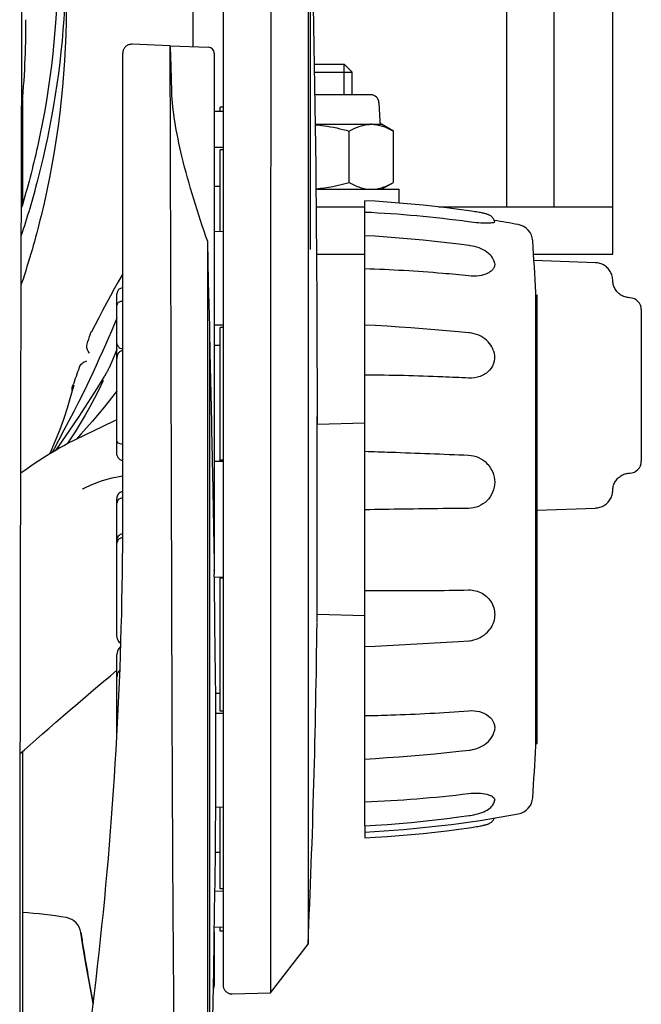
# Model space of a CAD drawing. Extents: x 0 to 594, y 0 to 420.
# Tile 22 of 64: x 112 to 121, y 344 to 358. Entities that reach past the tile are written whole.
import ezdxf

# ---------------------------------------------------------------- set-up
doc = ezdxf.new("R2010")
doc.units = 0
doc.header["$LTSCALE"] = 32.67
for name, color, linetype in [('122590_DXF_CONTINUOUS_LINE', 7, 'CONTINUOUS'), ('123045_DXF_CONTINUOUS_LINE', 7, 'CONTINUOUS'), ('123066_DXF_CONTINUOUS_LINE', 7, 'CONTINUOUS'), ('123067_DXF_CONTINUOUS_LINE', 7, 'CONTINUOUS'), ('123090_DXF_CONTINUOUS_LINE', 7, 'CONTINUOUS'), ('124030_DXF_CONTINUOUS_LINE', 7, 'CONTINUOUS'), ('124031_DXF_CONTINUOUS_LINE', 7, 'CONTINUOUS'), ('124366_DXF_CONTINUOUS_LINE', 7, 'CONTINUOUS'), ('124893_DXF_CONTINUOUS_LINE', 7, 'CONTINUOUS'), ('126056_DXF_CONTINUOUS_LINE', 7, 'CONTINUOUS'), ('9903861_DXF_CONTINUOUS_LIN', 7, 'CONTINUOUS'), ('9924078_DXF_CONTINUOUS_LIN', 7, 'CONTINUOUS'), ('G_HOSE_CLAMPDXF_CONTINUOUS', 7, 'CONTINUOUS'), ('LOCK_NUT_M8_DXF_CONTINUOUS', 7, 'CONTINUOUS')]:
    doc.layers.add(name, color=color, linetype=linetype)

msp = doc.modelspace()

# ---------------------------------------------------------------- linework, layer by layer
at = {"layer": '122590_DXF_CONTINUOUS_LINE', "color": 7, "linetype": 'CONTINUOUS'}
for p, q in [((114.70391, 356.98378), (114.66141, 356.98378)), ((114.66141, 356.92293), (114.66141, 356.98376)), ((114.66141, 355.1935), (114.66141, 356.37253)), ((114.70391, 356.37253), (114.66141, 356.37253)), ((114.66141, 351.88169), (114.66141, 353.81447)), ((114.70391, 353.81447), (114.66141, 353.81447)), ((114.70391, 351.90078), (114.66141, 351.90078)), ((114.66141, 348.28709), (114.66141, 350.21987)), ((114.70391, 350.20078), (114.66141, 350.20078)), ((114.70391, 348.28709), (114.66141, 348.28709)), ((114.66141, 345.72904), (114.66141, 346.90806)), ((114.70391, 345.72904), (114.66141, 345.72904)), ((114.66141, 345.1178), (114.66141, 345.17863)), ((114.70391, 345.11778), (114.66141, 345.11778))]:
    msp.add_line(p, q, dxfattribs=at)
at = {"layer": '123045_DXF_CONTINUOUS_LINE', "color": 7, "linetype": 'CONTINUOUS'}
for p, q in [((118.78391, 381.55881), (118.78391, 355.54881)), ((119.46391, 381.55881), (119.46391, 355.54881))]:
    msp.add_line(p, q, dxfattribs=at)
at = {"layer": '123066_DXF_CONTINUOUS_LINE', "color": 7, "linetype": 'CONTINUOUS'}
for p, q in [((116.74458, 346.63618), (116.74458, 355.63854)), ((119.2071, 347.78682), (119.2071, 354.31475)), ((116.05671, 352.4195), (116.74458, 352.43751)), ((116.05575, 349.68209), (116.74458, 349.66405)), ((118.61458, 347.00747), (118.61372, 346.99909)), ((116.74458, 346.63278), (116.74458, 346.46298)), ((118.24881, 346.60929), (118.28158, 346.61405))]:
    msp.add_line(p, q, dxfattribs=at)
for points in [[(118.24882, 355.49227), (118.09743, 355.51309), (117.92613, 355.53499), (117.75463, 355.55516), (117.58296, 355.5736), (117.41112, 355.5903), (117.23913, 355.60528), (117.067, 355.61851), (116.89476, 355.63001), (116.74458, 355.63861)], [(118.61452, 355.33285), (118.61219, 355.34318), (118.60795, 355.35619), (118.60272, 355.36803), (118.5967, 355.37871), (118.58994, 355.38851), (118.5825, 355.3975), (118.57462, 355.40553), (118.56649, 355.41258), (118.55817, 355.41878), (118.54978, 355.42418), (118.54158, 355.42879), (118.53368, 355.4327), (118.52592, 355.4361), (118.51809, 355.43918), (118.51014, 355.44202), (118.50197, 355.44468), (118.49328, 355.44729), (118.48401, 355.44987), (118.47409, 355.45244), (118.4633, 355.45506), (118.45152, 355.45774), (118.43862, 355.46051), (118.42433, 355.46341), (118.4087, 355.46643), (118.39176, 355.46956), (118.37312, 355.47286), (118.35215, 355.47642), (118.32925, 355.48015), (118.30554, 355.48388), (118.28158, 355.48751), (118.24881, 355.49227)], [(118.24772, 354.99236), (118.09649, 355.01192), (117.92537, 355.03262), (117.75405, 355.05185), (117.58255, 355.0696), (117.4109, 355.08586), (117.23909, 355.10064), (117.06714, 355.11393), (116.89509, 355.12573), (116.74458, 355.13483)], [(118.61232, 354.74376), (118.60995, 354.75372), (118.60299, 354.77528), (118.59357, 354.7966), (118.58158, 354.81759), (118.56677, 354.83839), (118.54866, 354.85924), (118.52736, 354.87952), (118.50364, 354.89835), (118.47761, 354.91566), (118.44927, 354.93149), (118.41968, 354.94547), (118.38917, 354.95768), (118.35745, 354.96838), (118.32521, 354.97742), (118.29287, 354.98478), (118.26041, 354.99054), (118.24771, 354.99235)], [(118.24331, 353.73716), (118.09242, 353.75157), (117.9217, 353.76697), (117.75077, 353.78143), (117.57967, 353.79496), (117.40841, 353.80755), (117.237, 353.8192), (117.06545, 353.8299), (116.8938, 353.83967), (116.74458, 353.84738)], [(118.59811, 353.47858), (118.58778, 353.50439), (118.57403, 353.53183), (118.55783, 353.55826), (118.53947, 353.58322), (118.51885, 353.60682), (118.49576, 353.62914), (118.47028, 353.64993), (118.44296, 353.66879), (118.41434, 353.68545), (118.38412, 353.70012), (118.35247, 353.71271), (118.32009, 353.72291), (118.28738, 353.73064), (118.25424, 353.73595), (118.2433, 353.73716)], [(118.23969, 349.30155), (118.25085, 349.30247), (118.28309, 349.30689), (118.31497, 349.31383), (118.34643, 349.32329), (118.37719, 349.33522), (118.40677, 349.34944), (118.43495, 349.3658), (118.46165, 349.38421), (118.48666, 349.40461), (118.50981, 349.42691), (118.53098, 349.45099), (118.54474, 349.46899)], [(116.74458, 349.21924), (116.89424, 349.22557), (117.0656, 349.23333), (117.23686, 349.24164), (117.40799, 349.2505), (117.57895, 349.25991), (117.74977, 349.26987), (117.9204, 349.28038), (118.09083, 349.29143), (118.23971, 349.30154)], [(118.24565, 347.7262), (118.25962, 347.72802), (118.29272, 347.73389), (118.32539, 347.74187), (118.35759, 347.75197), (118.38903, 347.76415), (118.41921, 347.77825), (118.44799, 347.79422), (118.47523, 347.81209), (118.50053, 347.83175), (118.52366, 347.853), (118.54436, 347.87547), (118.56233, 347.89877), (118.57773, 347.92291), (118.59065, 347.94787), (118.60099, 347.97324), (118.60777, 347.99512)], [(116.74458, 347.59843), (116.89634, 347.60709), (117.0682, 347.61805), (117.23995, 347.63022), (117.41156, 347.64361), (117.58301, 347.6582), (117.75431, 347.67401), (117.92543, 347.69103), (118.09635, 347.70926), (118.24564, 347.72619)], [(118.24864, 346.78406), (118.25986, 346.7857), (118.28798, 346.79038), (118.31621, 346.79589), (118.34419, 346.80221), (118.3719, 346.80938), (118.39975, 346.8176), (118.42842, 346.82732), (118.45664, 346.83843), (118.4823, 346.85028), (118.50521, 346.86265), (118.52571, 346.87564), (118.54332, 346.88879), (118.55808, 346.90177), (118.57075, 346.91485), (118.58188, 346.92844), (118.59142, 346.94242), (118.59939, 346.95674), (118.60606, 346.97197), (118.61129, 346.98823), (118.61379, 346.9991)], [(116.74458, 346.63617), (116.89693, 346.6454), (117.06909, 346.65738), (117.24115, 346.67101), (117.41307, 346.68627), (117.58483, 346.70316), (117.75644, 346.7217), (117.92787, 346.74186), (118.09908, 346.76366), (118.24864, 346.78406)], [(118.28158, 346.61405), (118.30554, 346.61769), (118.32925, 346.62141), (118.35215, 346.62515), (118.37312, 346.62871), (118.39176, 346.632), (118.4087, 346.63513), (118.42433, 346.63815), (118.43862, 346.64105), (118.45152, 346.64382), (118.4633, 346.64651), (118.47409, 346.64912), (118.48401, 346.65169), (118.49328, 346.65427), (118.50197, 346.65688), (118.51014, 346.65954), (118.51809, 346.66238), (118.52592, 346.66546), (118.53368, 346.66886), (118.54158, 346.67277), (118.54978, 346.67738), (118.55817, 346.68279), (118.56649, 346.68898), (118.57462, 346.69603), (118.5825, 346.70406), (118.58994, 346.71305), (118.5967, 346.72285), (118.60272, 346.73353), (118.60795, 346.74537), (118.60855, 346.7472)], [(116.74458, 346.46296), (116.89476, 346.47156), (117.067, 346.48305), (117.23913, 346.49629), (117.41112, 346.51126), (117.58296, 346.52796), (117.75463, 346.5464), (117.92613, 346.56657), (118.09743, 346.58847), (118.24882, 346.60929)]]:
    msp.add_lwpolyline(points, dxfattribs=at)
for centre, radius, start, end in [((115.94193, 338.51186), 16.97822, 82.225398, 87.290301), ((115.85487, 338.57908), 17, 79.494148, 80.67798), ((118.90808, 355.04337), 0.255, 3.772702, 79.494148), ((58.36054, 351.05078), 60.93404, 3.0705483, 3.7727016), ((58.36054, 351.05078), 60.93404, 356.2272984, 356.9294517), ((116.06098, 364.89068), 17.92203, 272.18597, 276.979238), ((118.90808, 347.05819), 0.255, 280.505852, 356.227298), ((115.85487, 363.52248), 17, 273, 280.505852)]:
    msp.add_arc(centre, radius, start, end, dxfattribs=at)
for points, knots in [([(118.61452, 355.33284), (118.61508, 355.32966), (118.60309, 355.32233), (118.58352, 355.31968), (118.54807, 355.31526), (118.48041, 355.31374), (118.37503, 355.3181), (118.28642, 355.32748), (118.23868, 355.334)], [0, 0, 0, 0, 0.02541226, 0.08268622, 0.1729772, 0.29757663, 0.62035045, 1, 1, 1, 1]), ([(118.23868, 354.55562), (118.11473, 354.56872), (117.61778, 354.61643), (117.11901, 354.6452), (116.74458, 354.65611)], [0, 0, 0, 0, 0.24965493, 1, 1, 1, 1]), ([(118.61232, 354.74375), (118.61523, 354.72982), (118.61535, 354.70018), (118.59649, 354.65876), (118.56282, 354.62248), (118.49576, 354.58015), (118.38417, 354.55093), (118.28883, 354.5503), (118.23868, 354.5556)], [0, 0, 0, 0, 0.09033155, 0.18131508, 0.28226288, 0.40027815, 0.68003837, 1, 1, 1, 1]), ([(118.59811, 353.47858), (118.61482, 353.4313), (118.62301, 353.32546), (118.54632, 353.18415), (118.40695, 353.09546), (118.29484, 353.08001), (118.23868, 353.08303)], [0, 0, 0, 0, 0.23931977, 0.4766407, 0.73159455, 1, 1, 1, 1]), ([(118.23868, 353.08304), (118.11465, 353.08973), (117.61694, 353.11348), (117.11865, 353.1251), (116.74458, 353.12705)], [0, 0, 0, 0, 0.24926886, 1, 1, 1, 1]), ([(116.74458, 352.03015), (116.86943, 352.02613), (117.36754, 352.00939), (117.86556, 351.9899), (118.23868, 351.97371)], [0, 0, 0, 0, 0.25064351, 1, 1, 1, 1]), ([(118.23868, 351.97372), (118.33513, 351.96953), (118.53328, 351.88382), (118.63514, 351.63305), (118.59393, 351.43674), (118.51031, 351.31068), (118.38495, 351.22833), (118.28707, 351.20837), (118.23868, 351.20795)], [0, 0, 0, 0, 0.24766879, 0.49790816, 0.62468854, 0.75077981, 0.87584483, 1, 1, 1, 1]), ([(118.23868, 351.20796), (118.11461, 351.20689), (117.61655, 351.20191), (117.11852, 351.19414), (116.74458, 351.18675)], [0, 0, 0, 0, 0.24909363, 1, 1, 1, 1]), ([(116.74458, 350.02526), (116.86942, 350.02416), (117.36747, 350.02152), (117.86555, 350.02594), (118.23868, 350.0333)], [0, 0, 0, 0, 0.25067657, 1, 1, 1, 1]), ([(118.23868, 350.03331), (118.30509, 350.03462), (118.44094, 350.00259), (118.58849, 349.85594), (118.63364, 349.65246), (118.58327, 349.52247), (118.54475, 349.46899)], [0, 0, 0, 0, 0.25205622, 0.50175013, 0.74990441, 1, 1, 1, 1]), ([(116.74458, 348.22349), (116.86945, 348.22552), (117.36795, 348.23752), (117.86608, 348.26501), (118.23868, 348.29441)], [0, 0, 0, 0, 0.2504492, 1, 1, 1, 1]), ([(118.23868, 348.29442), (118.29146, 348.29859), (118.39444, 348.29048), (118.52845, 348.22983), (118.5999, 348.13806), (118.6177, 348.0561), (118.61301, 348.01489), (118.60777, 347.99513)], [0, 0, 0, 0, 0.28799158, 0.5507207, 0.7788245, 0.88879331, 1, 1, 1, 1]), ([(118.23868, 347.10146), (118.28589, 347.10724), (118.3747, 347.11132), (118.47997, 347.10014), (118.54798, 347.07767), (118.5905, 347.0556), (118.61457, 347.02628), (118.61458, 347.00747)], [0, 0, 0, 0, 0.34638278, 0.64503824, 0.76602001, 0.8629686, 1, 1, 1, 1])]:
    msp.add_open_spline(points, degree=3, knots=knots, dxfattribs=at)
at = {"layer": '123067_DXF_CONTINUOUS_LINE', "color": 7, "linetype": 'CONTINUOUS'}
for p, q in [((119.2071, 354.28032), (119.22456, 354.28078)), ((119.22456, 347.82078), (119.22456, 354.28078)), ((119.22456, 351.20652), (119.2071, 351.205)), ((119.22456, 351.20652), (119.2071, 351.205)), ((119.20716, 349.80243), (119.22456, 349.80102)), ((119.2071, 347.82124), (119.22456, 347.82078))]:
    msp.add_line(p, q, dxfattribs=at)
at = {"layer": '123090_DXF_CONTINUOUS_LINE', "color": 7, "linetype": 'CONTINUOUS'}
for p, q in [((120.06785, 354.74443), (119.17986, 354.77544)), ((120.06739, 354.74444), (120.06785, 354.74443)), ((120.72583, 354.0711), (120.72583, 351.88631)), ((119.22536, 351.18355), (120.06785, 351.21297)), ((120.06785, 351.21297), (120.06739, 351.21297))]:
    msp.add_line(p, q, dxfattribs=at)
for points in [[(120.31393, 354.49274), (120.31374, 354.49982), (120.31242, 354.51745), (120.30988, 354.53495), (120.30614, 354.55223), (120.3012, 354.56921), (120.2951, 354.58581), (120.28787, 354.60194), (120.27953, 354.61753), (120.27013, 354.63251), (120.25972, 354.6468), (120.24834, 354.66034), (120.23606, 354.67305), (120.22292, 354.68488), (120.20899, 354.69578), (120.19434, 354.70568), (120.17904, 354.71454), (120.16316, 354.72232), (120.14678, 354.72899), (120.12998, 354.7345), (120.11284, 354.73883), (120.09544, 354.74197), (120.07786, 354.74389), (120.06785, 354.74443)], [(120.56106, 354.24102), (120.55506, 354.24128), (120.53896, 354.24266), (120.52298, 354.24507), (120.50719, 354.24848), (120.49164, 354.25289), (120.4764, 354.25827), (120.46154, 354.26461), (120.44711, 354.27187), (120.43316, 354.28003), (120.41977, 354.28906), (120.40697, 354.29893), (120.39482, 354.30958), (120.38336, 354.32098), (120.37266, 354.33308), (120.36274, 354.34584), (120.35365, 354.3592), (120.34543, 354.3731), (120.3381, 354.3875), (120.3317, 354.40234), (120.32625, 354.41755), (120.32177, 354.43308), (120.31829, 354.44886), (120.31581, 354.46482), (120.31435, 354.48091), (120.31393, 354.49274)], [(120.31393, 351.46466), (120.31435, 351.47649), (120.31581, 351.49258), (120.31829, 351.50855), (120.32177, 351.52433), (120.32625, 351.53985), (120.3317, 351.55507), (120.3381, 351.5699), (120.34543, 351.5843), (120.35365, 351.59821), (120.36274, 351.61157), (120.37266, 351.62432), (120.38336, 351.63643), (120.39482, 351.64783), (120.40697, 351.65848), (120.41977, 351.66834), (120.43316, 351.67737), (120.44711, 351.68553), (120.46154, 351.6928), (120.4764, 351.69914), (120.49164, 351.70452), (120.50719, 351.70892), (120.52298, 351.71234), (120.53896, 351.71474), (120.55506, 351.71613), (120.56106, 351.71639)], [(120.06785, 351.21297), (120.07786, 351.21352), (120.09544, 351.21544), (120.11284, 351.21858), (120.12998, 351.22291), (120.14678, 351.22842), (120.16316, 351.23508), (120.17904, 351.24286), (120.19434, 351.25173), (120.20899, 351.26163), (120.22292, 351.27252), (120.23606, 351.28435), (120.24834, 351.29707), (120.25972, 351.3106), (120.27013, 351.32489), (120.27953, 351.33987), (120.28787, 351.35546), (120.2951, 351.3716), (120.3012, 351.38819), (120.30614, 351.40517), (120.30988, 351.42245), (120.31242, 351.43995), (120.31374, 351.45758), (120.31393, 351.46466)]]:
    msp.add_lwpolyline(points, dxfattribs=at)
for centre, start, end in [((120.55583, 354.0711), 0, 88.236126), ((120.55583, 351.88631), 271.763874, 360)]:
    msp.add_arc(centre, 0.17, start, end, dxfattribs=at)
at = {"layer": '124030_DXF_CONTINUOUS_LINE', "color": 7, "linetype": 'CONTINUOUS'}
for p, q in [((115.92627, 365.81844), (115.9262, 352.23265)), ((115.9549, 365.14529), (115.9549, 354.93352)), ((114.70391, 362.58787), (114.70391, 344.34189)), ((114.70391, 357.45388), (114.7039, 357.45179)), ((114.70391, 357.44913), (114.7039, 357.44821)), ((111.81391, 357.0944), (111.81391, 355.59335)), ((115.38754, 355.93036), (115.38755, 355.92301)), ((113.17391, 352.0031), (113.17391, 354.29866)), ((112.91327, 353.9529), (112.80335, 353.74072)), ((113.17391, 353.5024), (113.14242, 353.42246)), ((113.14242, 353.42246), (113.07562, 353.26447)), ((113.04817, 353.20858), (113.04234, 353.19756)), ((113.05359, 353.21901), (113.04817, 353.20858)), ((113.05856, 353.22876), (113.05359, 353.21901)), ((113.00831, 353.13644), (113.00082, 353.12364)), ((113.01564, 353.1492), (113.00831, 353.13644)), ((113.02276, 353.16178), (113.01564, 353.1492)), ((113.0296, 353.17408), (113.02276, 353.16178)), ((113.03614, 353.18603), (113.0296, 353.17408)), ((113.04234, 353.19756), (113.03614, 353.18603)), ((112.53602, 352.96117), (112.54516, 352.98615)), ((112.55339, 352.98329), (112.55303, 352.98185)), ((112.9736, 353.04126), (112.97257, 353.03908)), ((116.05766, 352.49754), (116.05793, 352.51039)), ((116.05793, 352.51039), (116.05813, 352.51816)), ((116.05813, 352.51816), (116.05826, 352.52257)), ((116.05826, 352.52257), (116.05836, 352.52543)), ((116.05836, 352.52543), (116.05845, 352.52771)), ((116.05845, 352.52771), (116.05851, 352.52904)), ((116.05851, 352.52904), (116.05857, 352.53004)), ((116.05857, 352.53004), (116.05859, 352.53051)), ((115.38592, 352.36731), (115.38594, 344.23355)), ((116.05621, 352.34057), (116.05653, 352.39591)), ((116.05653, 352.39591), (116.0569, 352.4404)), ((116.0569, 352.4404), (116.0573, 352.47506)), ((116.0573, 352.47506), (116.05766, 352.49754)), ((115.9262, 352.23265), (115.92622, 344.93053)), ((116.0558, 352.1908), (116.05596, 352.2728)), ((116.05596, 352.2728), (116.05621, 352.34057)), ((116.05575, 349.56721), (116.0558, 352.1908)), ((113.25348, 351.67434), (113.25891, 351.67475)), ((112.70501, 351.502), (112.72228, 351.51028)), ((113.17391, 349.37645), (113.17391, 351.35178)), ((113.17391, 347.931), (113.17391, 349.10348)), ((115.38594, 344.23355), (115.92622, 344.93053)), ((114.83583, 344.21447), (115.38594, 344.23355))]:
    msp.add_line(p, q, dxfattribs=at)
for points in [[(116.06278, 352.41965), (116.06214, 352.7366), (116.06129, 353.06215), (116.06026, 353.38337), (116.05904, 353.70051), (116.05762, 354.01402), (116.05598, 354.32428), (116.05412, 354.6315), (116.05203, 354.93589), (116.04971, 355.23773), (116.04713, 355.53723), (116.0443, 355.83447), (116.04121, 356.12966), (116.03785, 356.42301), (116.0342, 356.71464), (116.03027, 357.00468), (116.02604, 357.29339), (116.02151, 357.58106), (116.01666, 357.86766), (116.01149, 358.15353), (116.00596, 358.43953)], [(113.25891, 354.58707), (113.24476, 354.56268), (113.19114, 354.46841), (113.13658, 354.37061), (113.08106, 354.26928), (113.02459, 354.16443), (112.96717, 354.0561), (112.91327, 353.9529)], [(113.17391, 353.95076), (113.16173, 353.92104), (113.12546, 353.83406)], [(113.12546, 353.83406), (113.09389, 353.75946), (113.05206, 353.66208), (113.00913, 353.56382), (112.9651, 353.46467), (112.91994, 353.36465), (112.87365, 353.26377), (112.82623, 353.16203), (112.77765, 353.05944), (112.73922, 352.97937)], [(113.17391, 353.4202), (113.17345, 353.41948), (113.17227, 353.41763), (113.17117, 353.41593), (113.17016, 353.41439), (113.16924, 353.41301), (113.16843, 353.4118), (113.16771, 353.41077), (113.16712, 353.40991), (113.16663, 353.40922), (113.16633, 353.40881)], [(113.07562, 353.26447), (113.07467, 353.26231), (113.07342, 353.25953), (113.07204, 353.2565), (113.07051, 353.25322), (113.06885, 353.2497), (113.06705, 353.24594), (113.06512, 353.24196), (113.06306, 353.23776), (113.06087, 353.23336), (113.05856, 353.22876)], [(112.99085, 353.10695), (112.88378, 352.93283), (112.7574, 352.73385), (112.6233, 352.52944), (112.48141, 352.31968), (112.33169, 352.10464), (112.28377, 352.03765)], [(113.00082, 353.12364), (112.99325, 353.11093), (112.99085, 353.10694)], [(112.55303, 352.98185), (112.50784, 352.81898), (112.45674, 352.65098), (112.40257, 352.48821), (112.34541, 352.33069), (112.28538, 352.17842), (112.22258, 352.03141), (112.20296, 351.9889)], [(112.73922, 352.97937), (112.68566, 352.86934), (112.61997, 352.73672), (112.55248, 352.60298), (112.48317, 352.46813), (112.41202, 352.33219), (112.33901, 352.19518), (112.26413, 352.0571), (112.23832, 352.01031)], [(112.97257, 353.03908), (112.91608, 352.92354), (112.85098, 352.79645), (112.78386, 352.67152), (112.71481, 352.54876), (112.64388, 352.42818), (112.57115, 352.30978), (112.4967, 352.19358), (112.45822, 352.13593)], [(112.97644, 353.04767), (112.97646, 353.04771), (112.97639, 353.04754), (112.97622, 353.04713), (112.97596, 353.04651), (112.97563, 353.04574), (112.97524, 353.04484), (112.97477, 353.04379), (112.97422, 353.04259), (112.9736, 353.04126)], [(113.17391, 352.90012), (113.11504, 352.82314), (112.97133, 352.64369), (112.81834, 352.46083), (112.65605, 352.27466), (112.59255, 352.2044)], [(116.05859, 352.53051), (116.05861, 352.5308), (116.05862, 352.53087)], [(113.17391, 352.48197), (113.13178, 352.46242), (112.83244, 352.32049), (112.57219, 352.19454)], [(112.57223, 352.19456), (112.54402, 352.1806), (112.48393, 352.14974), (112.4204, 352.11562), (112.35344, 352.07815), (112.28306, 352.03724), (112.2093, 351.99284), (112.13215, 351.94488), (112.05165, 351.89328), (111.96781, 351.83802), (111.88066, 351.77903), (111.79018, 351.71626), (111.78938, 351.71569)], [(112.72229, 351.51028), (112.79497, 351.54338), (112.87525, 351.57651), (112.95415, 351.6053), (113.03155, 351.6296), (113.10731, 351.64929), (113.18134, 351.66423), (113.25348, 351.67434)], [(112.68042, 351.48996), (112.69116, 351.49526), (112.70501, 351.502)], [(111.78288, 347.67789), (111.8409, 347.72996), (111.92453, 347.80452), (112.01169, 347.88173), (112.10236, 347.96155), (112.19664, 348.04405), (112.2945, 348.12919), (112.39592, 348.21693), (112.50095, 348.30731), (112.6096, 348.40031), (112.7218, 348.49588), (112.83758, 348.59403), (112.9569, 348.69471), (113.07974, 348.7979), (113.17391, 348.87668)], [(114.70391, 344.34189), (114.7042, 344.3333), (114.70507, 344.32475), (114.70651, 344.31627), (114.70852, 344.30792), (114.71109, 344.29971), (114.7142, 344.2917), (114.71785, 344.28392), (114.72202, 344.2764), (114.72668, 344.26918), (114.73182, 344.26229), (114.73741, 344.25576), (114.74342, 344.24962), (114.74984, 344.2439), (114.75663, 344.23862), (114.76376, 344.23382), (114.77119, 344.22951), (114.7789, 344.22571), (114.78685, 344.22243), (114.795, 344.2197), (114.80331, 344.21752), (114.81176, 344.21591), (114.82029, 344.21488), (114.82887, 344.21442), (114.83583, 344.21447)]]:
    msp.add_lwpolyline(points, dxfattribs=at)
for centre, radius, start, end in [((188.96774, 357.41064), 74.70406, 178.6446314, 179.6578697), ((113.25891, 354.29867), 0.085, 91.5, 180), ((99.09764, 357.91069), 14.32079, 342.363736, 342.990866), ((98.99307, 357.9456), 14.43107, 339.899552, 340.972153), ((103.35264, 352.30425), 12.70996, 0.521225, 0.661532), ((-20.02109, 351.05078), 136.085, 357.4223272, 359.3724549)]:
    msp.add_arc(centre, radius, start, end, dxfattribs=at)
for points, knots in [([(115.49135, 366.8076), (115.49068, 366.80812), (115.48815, 366.8028), (115.48746, 366.7967), (115.48443, 366.78149), (115.48076, 366.75157), (115.47497, 366.69773), (115.46832, 366.61638), (115.46111, 366.51143), (115.454, 366.38393), (115.4472, 366.23425), (115.43844, 365.9921), (115.43007, 365.63711), (115.42275, 365.14898), (115.41701, 364.57835), (115.41238, 363.92577), (115.40845, 363.19205), (115.40496, 362.37826), (115.4017, 361.48573), (115.3973, 360.14314), (115.39336, 358.70178), (115.38935, 357.16483), (115.3893, 356.34937), (115.38755, 355.93036)], [0, 0, 0, 0, 0.00023326, 0.00098713, 0.00229224, 0.00415021, 0.00951682, 0.01705873, 0.02673325, 0.03849204, 0.05227941, 0.0680404, 0.10530553, 0.15018218, 0.20264792, 0.26265316, 0.33012172, 0.40495846, 0.48704125, 0.57621778, 0.77515375, 0.88446725, 1, 1, 1, 1]), ([(115.38754, 355.92301), (115.38715, 355.66455), (115.38601, 354.47932), (115.38593, 353.29408), (115.38592, 352.36731)], [0, 0, 0, 0, 0.21806695, 1, 1, 1, 1]), ([(113.25817, 354.18896), (113.23579, 354.18835), (113.1983, 354.18296), (113.17391, 354.14966), (113.17391, 354.13663)], [0, 0, 0, 0, 0.63211883, 1, 1, 1, 1]), ([(112.77709, 353.44508), (112.76358, 353.46322), (112.74026, 353.50265), (112.73862, 353.5507), (112.74535, 353.57189)], [0, 0, 0, 0, 0.50430697, 1, 1, 1, 1]), ([(113.25817, 353.50021), (113.24512, 353.50065), (113.21919, 353.50878), (113.18416, 353.54559), (113.17391, 353.58344), (113.17391, 353.60738)], [0, 0, 0, 0, 0.26338842, 0.51714963, 1, 1, 1, 1]), ([(113.25817, 353.48134), (113.24482, 353.48094), (113.21784, 353.47097), (113.18311, 353.42843), (113.17391, 353.38685), (113.17391, 353.36008)], [0, 0, 0, 0, 0.24933453, 0.50038359, 1, 1, 1, 1]), ([(113.25817, 352.12979), (113.2454, 352.12977), (113.22246, 352.1334), (113.18985, 352.1478), (113.17391, 352.16968), (113.17391, 352.18273)], [0, 0, 0, 0, 0.35700618, 0.63502599, 1, 1, 1, 1]), ([(113.25817, 351.89602), (113.24512, 351.89627), (113.21923, 351.90455), (113.18406, 351.94117), (113.17391, 351.97912), (113.17391, 352.0031)], [0, 0, 0, 0, 0.2631759, 0.51632031, 1, 1, 1, 1]), ([(113.25817, 351.44684), (113.23383, 351.44653), (113.18725, 351.42042), (113.17391, 351.37312), (113.17391, 351.35178)], [0, 0, 0, 0, 0.53283099, 1, 1, 1, 1]), ([(113.25817, 351.35611), (113.23508, 351.356), (113.19206, 351.34056), (113.17391, 351.29937), (113.17391, 351.28206)], [0, 0, 0, 0, 0.57153593, 1, 1, 1, 1]), ([(113.25817, 350.83842), (113.23424, 350.83816), (113.18825, 350.81434), (113.17391, 350.76812), (113.17391, 350.74741)], [0, 0, 0, 0, 0.53607492, 1, 1, 1, 1]), ([(113.25817, 350.78326), (113.2347, 350.78312), (113.19083, 350.76543), (113.17391, 350.72296), (113.17391, 350.70502)], [0, 0, 0, 0, 0.56675206, 1, 1, 1, 1]), ([(113.23098, 349.26464), (113.22105, 349.26944), (113.1866, 349.29751), (113.17391, 349.34426), (113.17391, 349.37645)], [0, 0, 0, 0, 0.25524723, 1, 1, 1, 1]), ([(113.22934, 349.21489), (113.21977, 349.20988), (113.18645, 349.18141), (113.17391, 349.13542), (113.17391, 349.10348)], [0, 0, 0, 0, 0.25276042, 1, 1, 1, 1]), ([(113.21754, 348.87746), (113.20996, 348.87163), (113.18411, 348.8435), (113.17391, 348.80387), (113.17391, 348.77577)], [0, 0, 0, 0, 0.25381172, 1, 1, 1, 1]), ([(113.1925, 348.29532), (113.18966, 348.2963), (113.18249, 348.29908), (113.17391, 348.30518), (113.17391, 348.31033)], [0, 0, 0, 0, 0.3686827, 1, 1, 1, 1])]:
    msp.add_open_spline(points, degree=3, knots=knots, dxfattribs=at)
for points in [[(112.79201, 353.7215), (112.79592, 353.7343), (112.80281, 353.7464), (112.81139, 353.75667)], [(112.63561, 353.24064), (112.64286, 353.26167), (112.65539, 353.28207), (112.67255, 353.29623)], [(112.67255, 353.29623), (112.692, 353.31227), (112.71586, 353.32257), (112.73942, 353.33153)], [(112.53125, 352.90361), (112.52808, 352.9226), (112.52937, 352.9431), (112.53602, 352.96117)]]:
    msp.add_open_spline(points, degree=3, dxfattribs=at)
at = {"layer": '124031_DXF_CONTINUOUS_LINE', "color": 7, "linetype": 'CONTINUOUS'}
for p, q in [((113.941, 357.86998), (113.39135, 357.89125)), ((113.25891, 351.05078), (113.25891, 357.76389)), ((113.94274, 357.23618), (113.94101, 357.86998)), ((113.94243, 357.86807), (114.49438, 357.84879)), ((114.57641, 357.76384), (114.57641, 350.27008)), ((113.94275, 357.23155), (113.94274, 357.23618)), ((113.96498, 357.20432), (113.96486, 357.20908)), ((114.70391, 356.92177), (114.57641, 356.92526)), ((114.57641, 356.41108), (114.70391, 356.40857)), ((114.66141, 355.84454), (114.57641, 355.84222)), ((114.70391, 355.19246), (114.57641, 355.19558)), ((114.48132, 327.16392), (114.48122, 355.04908)), ((114.48122, 353.08079), (114.48123, 355.04907)), ((114.49438, 354.47287), (114.48123, 355.04907)), ((114.5099, 353.82266), (114.49438, 354.47287)), ((114.5099, 318.40478), (114.5099, 353.82266)), ((114.57641, 353.84945), (114.70391, 353.84887)), ((114.66141, 353.55419), (114.57641, 353.55249)), ((114.70391, 351.88117), (114.57641, 351.88274)), ((114.57641, 350.26991), (114.57641, 350.26711)), ((114.57769, 350.17101), (114.57643, 350.26663)), ((114.57641, 350.21883), (114.70391, 350.22039)), ((114.58602, 349.54891), (114.57769, 350.17101)), ((114.5905, 349.15871), (114.58602, 349.54891)), ((114.59382, 348.81748), (114.5905, 349.15871)), ((114.59639, 348.49037), (114.59382, 348.81748)), ((114.48118, 339.03998), (114.48123, 348.64448)), ((114.59598, 348.54868), (114.66141, 348.54737)), ((114.59839, 348.14511), (114.59639, 348.49037)), ((114.70391, 348.25269), (114.59786, 348.25221)), ((114.59955, 347.81043), (114.59839, 348.14511)), ((114.59983, 347.47301), (114.59955, 347.81043)), ((114.59918, 347.1563), (114.59983, 347.47301)), ((114.59689, 346.75343), (114.59918, 347.1563)), ((114.59797, 346.90651), (114.70391, 346.9091)), ((114.59141, 346.25893), (114.66141, 346.25702)), ((114.70391, 345.693), (114.58458, 345.69064)), ((114.57641, 345.17631), (114.70391, 345.17979)), ((114.57641, 345.10983), (114.57641, 344.33772))]:
    msp.add_line(p, q, dxfattribs=at)
for points in [[(113.39135, 357.89125), (113.38809, 357.89134), (113.37931, 357.89115), (113.37057, 357.89036), (113.3619, 357.88897), (113.35335, 357.88699), (113.34495, 357.88442), (113.33676, 357.88128), (113.32879, 357.87759), (113.3211, 357.87335), (113.31372, 357.8686), (113.30669, 357.86335), (113.30003, 357.85763), (113.29378, 357.85146), (113.28797, 357.84488), (113.28263, 357.83791), (113.27778, 357.8306), (113.27344, 357.82296), (113.26964, 357.81505), (113.2664, 357.80689), (113.26372, 357.79853), (113.26162, 357.79001), (113.26012, 357.78136), (113.25921, 357.77262), (113.25891, 357.76385)], [(114.59613, 346.66301), (114.59615, 346.66512), (114.59689, 346.75343)], [(114.5099, 341.75767), (114.51968, 342.1565), (114.53117, 342.65749), (114.54165, 343.14745), (114.55122, 343.62746), (114.55988, 344.09555), (114.56771, 344.55185), (114.57476, 344.99669), (114.58106, 345.42838), (114.58668, 345.84679), (114.59166, 346.25228), (114.59452, 346.50259)], [(112.83304, 344.07658), (112.7827, 344.34197), (112.73244, 344.6239), (112.6853, 344.90637), (112.65461, 345.1015)]]:
    msp.add_lwpolyline(points, dxfattribs=at)
for centre, radius, start, end in [((114.49141, 357.76384), 0.085, 0, 88), ((55.93581, 351.05078), 57.3231, 347.4943963, 360), ((36.83648, 347.36241), 77.7628, 359.366467, 359.484622), ((111.5549, 340.29256), 5.1, 79.924041, 87.088765), ((112.40255, 345.06283), 0.255, 8.720885, 79.924041), ((138.25893, 349.02907), 25.90381, 188.720897, 189.202717), ((138.27091, 349.03105), 25.91595, 189.202824, 191.020382), ((114.49141, 344.33772), 0.085, 327.751328, 360)]:
    msp.add_arc(centre, radius, start, end, dxfattribs=at)
for points, knots in [([(113.96486, 357.20908), (113.96369, 357.2594), (113.96117, 357.35374), (113.95734, 357.48562), (113.95409, 357.59817), (113.9513, 357.69106), (113.94882, 357.76396), (113.94696, 357.81223), (113.94518, 357.84055), (113.94452, 357.85441), (113.94321, 357.86265), (113.94325, 357.86706), (113.94253, 357.86799)], [0, 0, 0, 0, 0.22903215, 0.42933012, 0.60026285, 0.7413208, 0.8520904, 0.93225844, 0.96079273, 0.98159269, 0.99465026, 1, 1, 1, 1]), ([(114.05251, 327.25078), (114.05681, 328.04601), (114.06082, 329.629), (114.08038, 331.98828), (114.09322, 334.31271), (114.08383, 337.30634), (114.03991, 340.21491), (114.00306, 343.02877), (113.98119, 345.62876), (113.96784, 348.64275), (113.9603, 351.48535), (113.95442, 353.53666), (113.9509, 354.88891), (113.94521, 356.10632), (113.94545, 356.87219), (113.94275, 357.23155)], [0, 0, 0, 0, 0.07957304, 0.15839646, 0.23608096, 0.31216216, 0.45794067, 0.5271458, 0.59374596, 0.71810825, 0.82873258, 0.87818293, 0.92336668, 0.96404136, 1, 1, 1, 1]), ([(114.48123, 355.04907), (114.34045, 355.45354), (114.15881, 356.02772), (114.00527, 356.75285), (113.96907, 357.06433), (113.96498, 357.20432)], [0, 0, 0, 0, 0.57810124, 0.81094931, 1, 1, 1, 1]), ([(114.5099, 353.60232), (114.51574, 353.33689), (114.52766, 352.7964), (114.54215, 352.11992), (114.55342, 351.56155), (114.56138, 351.15902), (114.56825, 350.76096), (114.57213, 350.58418), (114.57641, 350.24909), (114.57641, 350.31668)], [0, 0, 0, 0, 0.24236892, 0.49292213, 0.61998082, 0.74750539, 0.87489647, 0.93829114, 1, 1, 1, 1])]:
    msp.add_open_spline(points, degree=3, knots=knots, dxfattribs=at)
at = {"layer": '124366_DXF_CONTINUOUS_LINE', "color": 7, "linetype": 'CONTINUOUS'}
for p, q in [((120.31391, 354.86881), (120.31391, 389.71881)), ((116.04702, 355.54881), (116.74458, 355.54881)), ((117.80862, 355.54881), (120.31391, 355.54881)), ((116.05249, 354.86881), (116.74458, 354.86881)), ((119.17434, 354.86881), (120.31391, 354.86881))]:
    msp.add_line(p, q, dxfattribs=at)
at = {"layer": '124893_DXF_CONTINUOUS_LINE', "color": 7, "linetype": 'CONTINUOUS'}
msp.add_line((111.81391, 347.70574), (111.81391, 338.2552), dxfattribs=at)
at = {"layer": '126056_DXF_CONTINUOUS_LINE', "color": 7, "linetype": 'CONTINUOUS'}
msp.add_arc((99.87594, 358.18211), 11.98819, 354.188331, 0.302206, dxfattribs=at)
msp.add_open_spline([(111.77394, 338.08346), (111.77559, 340.99764), (111.77911, 345.18801), (111.78691, 350.49538), (111.79335, 353.82129), (111.80091, 356.59749), (111.80806, 358.7562), (111.81711, 360.21149), (111.82149, 360.94034), (111.82588, 361.16964)], degree=3, knots=[0, 0, 0, 0, 0.37868941, 0.54452783, 0.68967935, 0.81088289, 0.90528891, 0.97019813, 1, 1, 1, 1], dxfattribs=at)
at = {"layer": '9903861_DXF_CONTINUOUS_LIN', "color": 7, "linetype": 'CONTINUOUS'}
for p in [(116.04459, 355.80381), (117.24083, 355.60513)]:
    msp.add_line(p, (117.24083, 355.80381), dxfattribs=at)
at = {"layer": '9924078_DXF_CONTINUOUS_LIN', "color": 7, "linetype": 'CONTINUOUS'}
for p, q in [((116.02111, 357.60581), (116.44608, 357.60581)), ((116.44523, 357.60581), (116.56083, 357.49021)), ((116.02294, 357.49021), (116.56083, 357.49021)), ((116.56083, 357.16381), (116.56083, 357.49021))]:
    msp.add_line(p, q, dxfattribs=at)
at = {"layer": '9924078_DXF_CONTINUOUS_LIN', "color": 2, "linetype": 'CONTINUOUS'}
msp.add_line((116.44608, 357.16381), (116.44608, 357.60581), dxfattribs=at)
at = {"layer": 'G_HOSE_CLAMPDXF_CONTINUOUS', "color": 7, "linetype": 'CONTINUOUS'}
for q in [(111.7952, 354.43114), (111.79566, 354.43101)]:
    msp.add_line((111.80202, 354.45012), q, dxfattribs=at)
for points, knots in [([(112.32391, 359.10337), (112.32393, 358.20231), (112.19097, 356.99372), (111.88799, 355.82931), (111.8016, 355.54021)], [0, 0, 0, 0, 0.74913968, 1, 1, 1, 1]), ([(111.79731, 355.13369), (111.88551, 355.39851), (112.20232, 356.46537), (112.37695, 357.57445), (112.42346, 358.40663)], [0, 0, 0, 0, 0.2508742, 1, 1, 1, 1]), ([(112.44291, 358.40565), (112.44293, 357.40285), (112.27913, 356.05612), (111.90785, 354.76915), (111.80202, 354.45012)], [0, 0, 0, 0, 0.74895589, 1, 1, 1, 1])]:
    msp.add_open_spline(points, degree=3, knots=knots, dxfattribs=at)
at = {"layer": 'LOCK_NUT_M8_DXF_CONTINUOUS', "color": 7, "linetype": 'CONTINUOUS'}
for p, q in [((116.82898, 357.16381), (116.02794, 357.16381)), ((116.9479, 357.04957), (116.95861, 356.78192)), ((116.03387, 356.73881), (116.98583, 356.73881)), ((116.5188, 355.90251), (116.5188, 356.64012)), ((117.15677, 356.64012), (116.98583, 356.73881)), ((117.15677, 355.90251), (117.15677, 356.64012)), ((116.98583, 355.80381), (117.15677, 355.90251))]:
    msp.add_line(p, q, dxfattribs=at)
for centre, radius, start, end in [((116.82899, 357.04481), 0.119, 2.29061, 90), ((117.00956, 356.78395), 0.051, 182.29061, 242.264079), ((116.83784, 356.25859), 0.48022, 90.005929, 93.634273)]:
    msp.add_arc(centre, radius, start, end, dxfattribs=at)
for points, knots in [([(116.03397, 356.73272), (116.07504, 356.72946), (116.23883, 356.71134), (116.40014, 356.67437), (116.5188, 356.64012)], [0, 0, 0, 0, 0.25013751, 1, 1, 1, 1]), ([(116.5188, 356.64012), (116.56434, 356.66641), (116.65658, 356.71182), (116.75783, 356.7347), (116.8074, 356.73785)], [0, 0, 0, 0, 0.51422312, 1, 1, 1, 1]), ([(116.83779, 356.73881), (116.89225, 356.73881), (117.00494, 356.71842), (117.1067, 356.66903), (117.15677, 356.64012)], [0, 0, 0, 0, 0.48506894, 1, 1, 1, 1]), ([(116.5188, 355.90251), (116.56887, 355.8736), (116.67063, 355.8242), (116.78332, 355.80381), (116.83779, 355.80381)], [0, 0, 0, 0, 0.51493117, 1, 1, 1, 1]), ([(116.83779, 355.80381), (116.89225, 355.80381), (117.00494, 355.8242), (117.1067, 355.8736), (117.15677, 355.90251)], [0, 0, 0, 0, 0.48506891, 1, 1, 1, 1])]:
    msp.add_open_spline(points, degree=3, knots=knots, dxfattribs=at)
msp.add_open_spline([(116.04453, 355.81078), (116.20498, 355.82435), (116.3641, 355.85785), (116.5188, 355.90251)], degree=3, dxfattribs=at)

doc.saveas('drawing.dxf')
